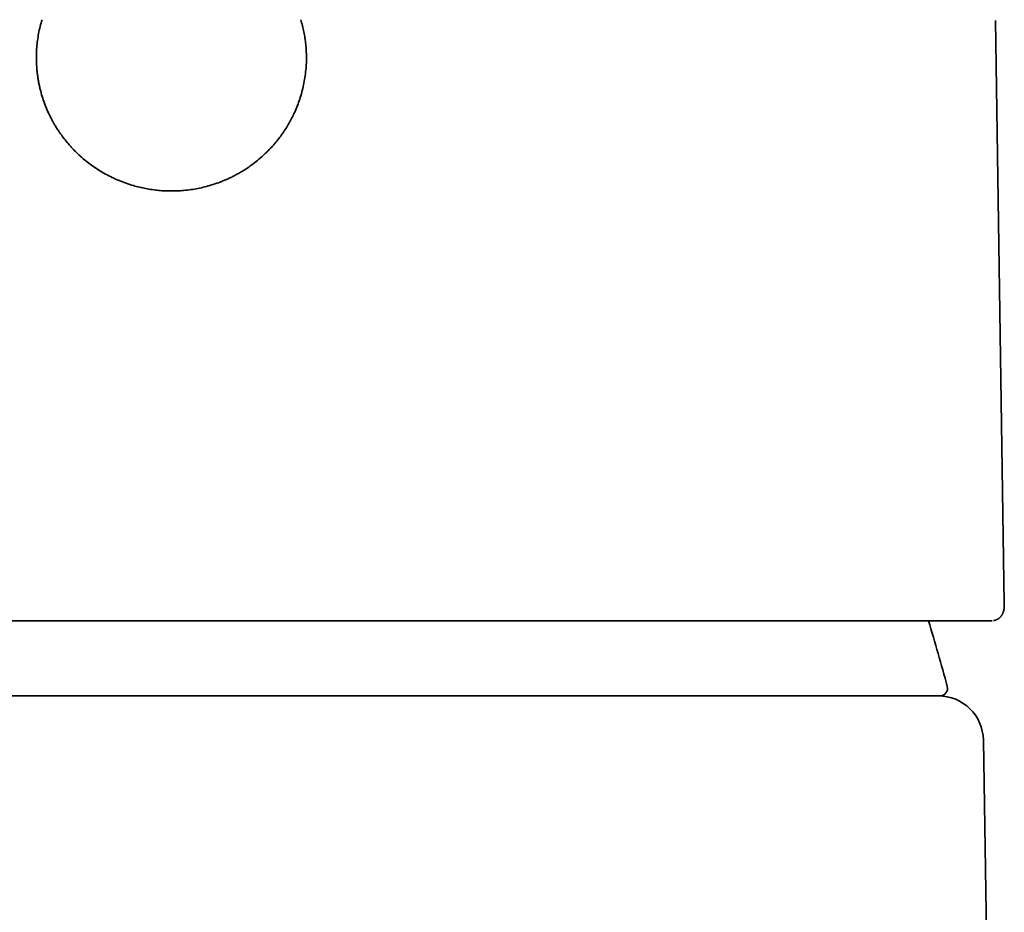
# Model space of a CAD drawing. Header units: millimetres. Extents: x 8 to 602, y 12 to 422.
# Tile 13 of 15: x 310 to 337, y 383 to 407. Entities that reach past the tile are written whole.
import ezdxf

# ---------------------------------------------------------------- set-up
doc = ezdxf.new("R2010")
doc.units = ezdxf.units.MM

msp = doc.modelspace()

# ---------------------------------------------------------------- linework, layer by layer
at = {"color": 7, "linetype": 'Continuous', "lineweight": 35}
for p, q in [((336.703, 391.703), (336.47, 407.242)), ((336.365, 391.241), (336.376, 391.241)), ((321.143, 389.241), (307.857, 389.241)), ((336.145, 388.061), (336.221, 383.474))]:
    msp.add_line(p, q, dxfattribs=at)
for centre, radius, start, end in [((277.251, 373.876), 60, 15.08663, 16.82294), ((334.99, 389.441), 0.2, 270, 15.0866), ((334.945, 388.041), 1.2, 0.955, 90), ((322.223, 383.241), 14, 339.7217, 0.955)]:
    msp.add_arc(centre, radius, start, end, dxfattribs=at)
for points, knots in [([(314.5, 402.696), (314.443, 402.696), (314.328, 402.698), (314.157, 402.71), (313.988, 402.73), (313.819, 402.758), (313.652, 402.794), (313.476, 402.841), (313.292, 402.899), (313.103, 402.972), (312.919, 403.054), (312.74, 403.147), (312.57, 403.247), (312.409, 403.354), (312.259, 403.466), (312.144, 403.56), (312.061, 403.634), (312.008, 403.684), (311.955, 403.735), (311.903, 403.787), (311.852, 403.841), (311.781, 403.918), (311.693, 404.022), (311.59, 404.154), (311.505, 404.275), (311.435, 404.383), (311.392, 404.454), (311.364, 404.503), (311.35, 404.528), (311.336, 404.553), (311.322, 404.578), (311.309, 404.604), (311.269, 404.679), (311.208, 404.806), (311.133, 404.986), (311.068, 405.169), (311.022, 405.326), (310.99, 405.455), (310.969, 405.554), (310.95, 405.654), (310.935, 405.755), (310.922, 405.857), (310.909, 405.988), (310.9, 406.148), (310.9, 406.336), (310.909, 406.523), (310.929, 406.709), (310.959, 406.894), (310.999, 407.079), (311.034, 407.2), (311.051, 407.261)], [0, 0, 0, 0, 0.025814, 0.051517, 0.077167, 0.10282, 0.128534, 0.154364, 0.184915, 0.215317, 0.245663, 0.276049, 0.306568, 0.334891, 0.363075, 0.391196, 0.402244, 0.413299, 0.424364, 0.435446, 0.446547, 0.457673, 0.482992, 0.50819, 0.533322, 0.549902, 0.566493, 0.570842, 0.575194, 0.579548, 0.583905, 0.588265, 0.592628, 0.622291, 0.651693, 0.680925, 0.71008, 0.725354, 0.740645, 0.755967, 0.771334, 0.786758, 0.802252, 0.830638, 0.858838, 0.886936, 0.915016, 0.943164, 0.971464, 1, 1, 1, 1]), ([(317.949, 407.261), (317.964, 407.207), (317.995, 407.099), (318.032, 406.934), (318.061, 406.769), (318.082, 406.602), (318.095, 406.434), (318.101, 406.255), (318.097, 406.066), (318.081, 405.867), (318.054, 405.67), (318.015, 405.474), (317.967, 405.285), (317.909, 405.102), (317.844, 404.927), (317.784, 404.791), (317.736, 404.691), (317.703, 404.625), (317.668, 404.56), (317.632, 404.496), (317.594, 404.432), (317.539, 404.342), (317.463, 404.228), (317.364, 404.093), (317.27, 403.977), (317.184, 403.879), (317.126, 403.818), (317.087, 403.777), (317.066, 403.757), (317.046, 403.736), (317.025, 403.716), (317.004, 403.695), (316.942, 403.636), (316.836, 403.542), (316.682, 403.42), (316.522, 403.306), (316.383, 403.218), (316.267, 403.152), (316.176, 403.103), (316.084, 403.057), (315.99, 403.013), (315.894, 402.972), (315.77, 402.923), (315.618, 402.869), (315.437, 402.816), (315.253, 402.772), (315.068, 402.738), (314.88, 402.714), (314.691, 402.698), (314.564, 402.697), (314.5, 402.696)], [0, 0, 0, 0, 0.0253938, 0.0506669, 0.0758791, 0.1010905, 0.1263614, 0.1517515, 0.1817679, 0.2116592, 0.2415254, 0.2714671, 0.3015841, 0.3297644, 0.357857, 0.385942, 0.396992, 0.408058, 0.419145, 0.4302576, 0.4414008, 0.4525791, 0.477997, 0.5033489, 0.5286916, 0.5454412, 0.5622277, 0.5666324, 0.5710411, 0.575454, 0.5798714, 0.5842935, 0.5887208, 0.6185679, 0.6482114, 0.6777383, 0.7072368, 0.7227081, 0.7382085, 0.7537505, 0.7693468, 0.7850095, 0.8007508, 0.829362, 0.857795, 0.8861269, 0.9144356, 0.9427992, 0.9712951, 1, 1, 1, 1]), ([(336.417, 391.246), (336.42, 391.246), (336.428, 391.248), (336.442, 391.251), (336.457, 391.255), (336.471, 391.26), (336.484, 391.265), (336.496, 391.27), (336.509, 391.276), (336.526, 391.284), (336.545, 391.296), (336.565, 391.311), (336.583, 391.326), (336.597, 391.341), (336.608, 391.352), (336.615, 391.361), (336.621, 391.368), (336.628, 391.378), (336.636, 391.39), (336.644, 391.403), (336.653, 391.418), (336.66, 391.434), (336.666, 391.447), (336.67, 391.457), (336.673, 391.465), (336.676, 391.473), (336.679, 391.482), (336.682, 391.492), (336.685, 391.502), (336.687, 391.51), (336.689, 391.519), (336.691, 391.529), (336.693, 391.542), (336.695, 391.554), (336.697, 391.564), (336.698, 391.572), (336.699, 391.58), (336.699, 391.589), (336.7, 391.599), (336.701, 391.611), (336.702, 391.625), (336.703, 391.641), (336.703, 391.659), (336.703, 391.68), (336.703, 391.695), (336.703, 391.703)], [0, 0, 0, 0, 0.017708, 0.042186, 0.062652, 0.079367, 0.08973, 0.098798, 0.110176, 0.12517, 0.14385, 0.166232, 0.188094, 0.206075, 0.220235, 0.231573, 0.242683, 0.253758, 0.275897, 0.299582, 0.326899, 0.356757, 0.381454, 0.399583, 0.411729, 0.427827, 0.447867, 0.470908, 0.491949, 0.51026, 0.525859, 0.553618, 0.58503, 0.619406, 0.640838, 0.661614, 0.681742, 0.703929, 0.731804, 0.765376, 0.802239, 0.844145, 0.891083, 0.94304, 1, 1, 1, 1]), ([(292.635, 391.241), (292.644, 391.241), (292.662, 391.241), (292.698, 391.241), (292.741, 391.241), (292.792, 391.241), (292.85, 391.241), (292.908, 391.241), (292.964, 391.241), (293.016, 391.241), (293.071, 391.241), (293.129, 391.241), (293.191, 391.241), (293.259, 391.241), (293.34, 391.241), (293.437, 391.241), (293.551, 391.241), (293.673, 391.241), (293.801, 391.241), (293.924, 391.241), (294.041, 391.241), (294.148, 391.241), (294.237, 391.241), (294.305, 391.241), (294.35, 391.241), (294.396, 391.241), (294.442, 391.241), (294.489, 391.241), (294.573, 391.241), (294.696, 391.241), (294.862, 391.241), (295.033, 391.241), (295.21, 391.241), (295.393, 391.241), (295.582, 391.241), (295.771, 391.241), (295.96, 391.241), (296.148, 391.241), (296.341, 391.241), (296.539, 391.241), (296.744, 391.241), (296.968, 391.241), (297.212, 391.241), (297.478, 391.241), (297.749, 391.241), (298.027, 391.241), (298.309, 391.241), (298.596, 391.241), (298.887, 391.241), (299.184, 391.241), (299.48, 391.241), (299.773, 391.241), (300.062, 391.241), (300.356, 391.241), (300.654, 391.241), (300.957, 391.241), (301.263, 391.241), (301.565, 391.241), (301.862, 391.241), (302.155, 391.241), (302.45, 391.241), (302.748, 391.241), (303.048, 391.241), (303.368, 391.241), (303.71, 391.241), (304.076, 391.241), (304.446, 391.241), (304.819, 391.241), (305.162, 391.241), (305.474, 391.241), (305.755, 391.241), (305.98, 391.241), (306.149, 391.241), (306.26, 391.241), (306.372, 391.241), (306.485, 391.241), (306.597, 391.241), (306.806, 391.241), (307.111, 391.241), (307.515, 391.241), (307.922, 391.241), (308.33, 391.241), (308.741, 391.241), (309.109, 391.241), (309.434, 391.241), (309.714, 391.241), (309.995, 391.241), (310.278, 391.241), (310.558, 391.241), (310.833, 391.241), (311.14, 391.241), (311.482, 391.241), (311.861, 391.241), (312.24, 391.241), (312.62, 391.241), (312.998, 391.241), (313.374, 391.241), (313.749, 391.241), (314.124, 391.241), (314.51, 391.241), (314.906, 391.241), (315.311, 391.241), (315.715, 391.241), (316.119, 391.241), (316.522, 391.241), (316.881, 391.241), (317.195, 391.241), (317.466, 391.241), (317.736, 391.241), (318.006, 391.241), (318.279, 391.241), (318.556, 391.241), (318.875, 391.241), (319.232, 391.241), (319.625, 391.241), (320.015, 391.241), (320.404, 391.241), (320.756, 391.241), (321.073, 391.241), (321.354, 391.241), (321.577, 391.241), (321.744, 391.241), (321.853, 391.241), (321.963, 391.241), (322.072, 391.241), (322.181, 391.241), (322.372, 391.241), (322.645, 391.241), (322.998, 391.241), (323.347, 391.241), (323.693, 391.241), (324.037, 391.241), (324.377, 391.241), (324.706, 391.241), (325.022, 391.241), (325.326, 391.241), (325.628, 391.241), (325.929, 391.241), (326.228, 391.241), (326.546, 391.241), (326.881, 391.241), (327.231, 391.241), (327.575, 391.241), (327.915, 391.241), (328.247, 391.241), (328.572, 391.241), (328.891, 391.241), (329.204, 391.241), (329.505, 391.241), (329.793, 391.241), (330.069, 391.241), (330.339, 391.241), (330.605, 391.241), (330.865, 391.241), (331.12, 391.241), (331.362, 391.241), (331.594, 391.241), (331.814, 391.241), (332.029, 391.241), (332.24, 391.241), (332.445, 391.241), (332.657, 391.241), (332.875, 391.241), (333.1, 391.241), (333.317, 391.241), (333.528, 391.241), (333.713, 391.241), (333.876, 391.241), (334.017, 391.241), (334.127, 391.241), (334.207, 391.241), (334.259, 391.241), (334.311, 391.241), (334.362, 391.241), (334.413, 391.241), (334.505, 391.241), (334.637, 391.241), (334.801, 391.241), (334.958, 391.241), (335.107, 391.241), (335.248, 391.241), (335.366, 391.241), (335.465, 391.241), (335.547, 391.241), (335.625, 391.241), (335.699, 391.241), (335.769, 391.241), (335.835, 391.241), (335.903, 391.241), (335.975, 391.241), (336.047, 391.241), (336.113, 391.241), (336.172, 391.241), (336.224, 391.241), (336.269, 391.241), (336.308, 391.241), (336.34, 391.241), (336.357, 391.241), (336.365, 391.241)], [0, 0, 0, 0, 0.006133, 0.012259, 0.018378, 0.024494, 0.030609, 0.036724, 0.040844, 0.044966, 0.04909, 0.053218, 0.057349, 0.061643, 0.066001, 0.072095, 0.078183, 0.084268, 0.090352, 0.096436, 0.100899, 0.105365, 0.109834, 0.11159, 0.113347, 0.115105, 0.116864, 0.118623, 0.120384, 0.126147, 0.131902, 0.137651, 0.143396, 0.149138, 0.15488, 0.160623, 0.165889, 0.171159, 0.176434, 0.181716, 0.18705, 0.192433, 0.198885, 0.20533, 0.21177, 0.218209, 0.224649, 0.230976, 0.237309, 0.243649, 0.25, 0.255876, 0.261744, 0.267605, 0.273462, 0.279316, 0.28517, 0.291024, 0.296393, 0.301766, 0.307145, 0.312529, 0.317871, 0.323151, 0.329479, 0.335801, 0.342118, 0.348434, 0.354751, 0.359385, 0.364021, 0.368661, 0.370485, 0.37231, 0.374135, 0.375961, 0.377788, 0.379616, 0.38609, 0.392554, 0.399012, 0.405466, 0.411918, 0.418371, 0.422719, 0.427069, 0.431422, 0.435779, 0.44014, 0.44434, 0.448469, 0.454243, 0.460012, 0.465779, 0.471544, 0.47731, 0.482975, 0.488644, 0.494318, 0.5, 0.506132, 0.512257, 0.518377, 0.524493, 0.530607, 0.536723, 0.540843, 0.544965, 0.549089, 0.553217, 0.557349, 0.561643, 0.566001, 0.572095, 0.578183, 0.584268, 0.590352, 0.596436, 0.600899, 0.605365, 0.609834, 0.61159, 0.613347, 0.615105, 0.616864, 0.618623, 0.620384, 0.626147, 0.631902, 0.637651, 0.643396, 0.649138, 0.65488, 0.660623, 0.665889, 0.671159, 0.676434, 0.681716, 0.68705, 0.692433, 0.698885, 0.70533, 0.71177, 0.718209, 0.724649, 0.730976, 0.737309, 0.743649, 0.75, 0.755876, 0.761744, 0.767605, 0.773462, 0.779316, 0.78517, 0.791024, 0.796393, 0.801766, 0.807145, 0.812529, 0.817871, 0.823151, 0.829479, 0.835801, 0.842118, 0.848434, 0.854751, 0.859385, 0.864021, 0.868661, 0.870485, 0.87231, 0.874135, 0.875961, 0.877788, 0.879616, 0.88609, 0.892554, 0.899012, 0.905466, 0.911918, 0.918371, 0.922719, 0.927069, 0.931422, 0.935779, 0.94014, 0.944341, 0.94847, 0.954244, 0.960014, 0.965781, 0.971546, 0.977312, 0.982976, 0.988645, 0.994319, 1, 1, 1, 1]), ([(334.945, 389.241), (334.945, 389.241), (334.856, 389.241), (334.503, 389.241), (334.24, 389.241), (333.203, 389.241), (332.18, 389.241), (329.625, 389.241), (328.094, 389.241), (325.59, 389.241), (324.722, 389.241), (322.95, 389.241), (322.046, 389.241), (321.143, 389.241)], [0, 0, 0, 0, 0.125, 0.125, 0.25, 0.25, 0.5, 0.5, 0.75, 0.75, 0.875, 0.875, 1, 1, 1, 1]), ([(334.947, 389.241), (334.95, 389.241), (334.961, 389.241), (334.975, 389.241), (334.987, 389.241), (334.989, 389.241), (334.99, 389.241)], [0, 0, 0, 0, 0.081625, 0.387527, 0.693613, 1, 1, 1, 1])]:
    msp.add_open_spline(points, degree=3, knots=knots, dxfattribs=at)

doc.saveas('drawing.dxf')
